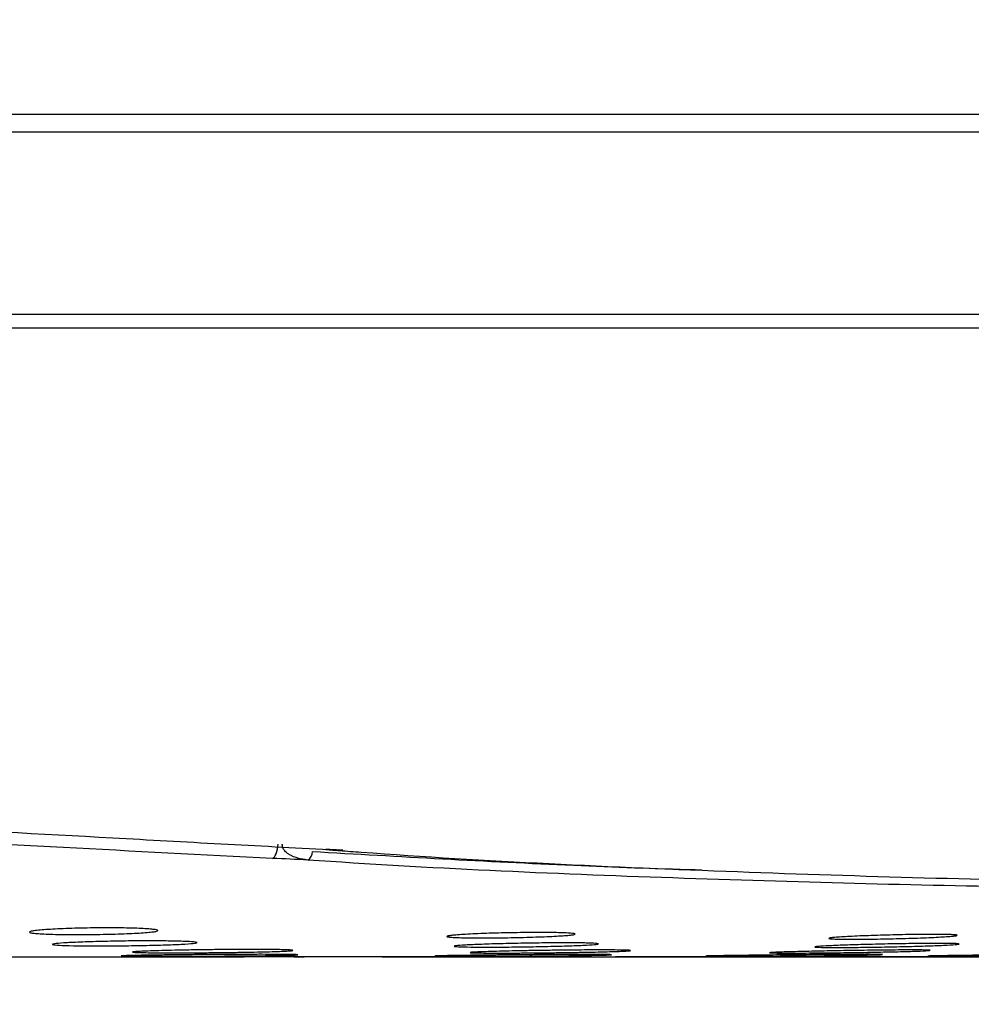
# Model space of a CAD drawing. Header units: millimetres. Extents: x 25 to 1935, y 715 to 2336.
# Tile 48 of 252: x 324 to 330, y 1162 to 1168. Entities that reach past the tile are written whole.
import ezdxf

# ---------------------------------------------------------------- set-up
doc = ezdxf.new("R2010")
doc.units = ezdxf.units.MM
doc.header["$LTSCALE"] = 2
doc.layers.get('0').update_dxf_attribs({"color": 2})
doc.styles.add('FS2312', font='simsun.ttf', dxfattribs={"width": 0.8})
doc.dimstyles.new('STANDARD$0', dxfattribs={"dimtxt": 3.5, "dimasz": 3, "dimexe": 1.5, "dimexo": 0.5, "dimgap": 1.5, "dimtad": 1, "dimdec": 1, "dimlfac": 5, "dimdsep": 46, "dimtxsty": 'FS2312', "dimblk1": 'OPEN', "dimblk2": 'OPEN', "dimsah": 1, "dimcen": 0, "dimclrd": 4, "dimclre": 4, "dimclrt": 4, "dimadec": 0, "dimazin": 0, "dimtfac": 1, "dimtdec": 1, "dimtmove": 1, "dimatfit": 0, "dimldrblk": 'OPEN', "dimfxl": 1, "dimtolj": 1, "dimtzin": 0, "dimlwd": 18, "dimlwe": 18, "dimarcsym": 1})

# ---------------------------------------------------------------- blocks, each defined once
blk = doc.blocks.new('_OPEN')
at = {"color": 0}
for p, q in [((-0.966, 0.259), (0, 0)), ((0, 0), (-1, 0)), ((0, 0), (-0.966, -0.259))]:
    blk.add_line(p, q, dxfattribs=at)
blk = doc.blocks.new('*D36')
at = {"color": 4, "lineweight": 18, "transparency": 16777216}
for p, q in [((331.792, 1173.952), (379.5426, 1173.952)), ((378.0426, 1170.952), (378.0426, 1165.352)), ((310.7428, 1162.352), (379.5426, 1162.352))]:
    blk.add_line(p, q, dxfattribs=at)
at = {"layer": 'Defpoints', "color": 0, "transparency": 16777216}
for p in [(331.292, 1173.952), (310.2428, 1162.352), (378.0426, 1162.352)]:
    blk.add_point(p, dxfattribs=at)
at = {"color": 4, "lineweight": 18, "transparency": 16777216, "xscale": 3, "yscale": 3, "zscale": 3}
for p, rotation in [((378.0426, 1173.952), 90), ((378.0426, 1162.352), 270)]:
    blk.add_blockref('_OPEN', p, dxfattribs=dict(at, rotation=rotation))
at = {"color": 4, "transparency": 16777216, "insert": (374.7926, 1168.152), "char_height": 3.5, "attachment_point": 5, "rotation": 90, "style": 'FS2312'}
blk.add_mtext('\\A1;58', dxfattribs=at)
blk = doc.blocks.new('*D42')
at = {"color": 4, "lineweight": 18, "transparency": 16777216}
for p, q in [((361.3795, 1171.352), (361.3795, 1174.352)), ((355.1913, 1168.352), (362.8795, 1168.352)), ((361.3795, 1168.352), (361.3795, 1162.352)), ((361.3795, 1168.352), (361.3795, 1162.352)), ((310.3899, 1162.352), (362.8795, 1162.352)), ((361.3795, 1149.0284), (361.3795, 1162.352)), ((361.3795, 1159.352), (361.3795, 1156.352))]:
    blk.add_line(p, q, dxfattribs=at)
at = {"layer": 'Defpoints', "color": 0, "transparency": 16777216}
for p in [(354.6913, 1168.352), (309.8899, 1162.352), (361.3795, 1162.352)]:
    blk.add_point(p, dxfattribs=at)
at = {"color": 4, "lineweight": 18, "transparency": 16777216, "xscale": 3, "yscale": 3, "zscale": 3}
for p, rotation in [((361.3795, 1168.352), 270), ((361.3795, 1162.352), 90)]:
    blk.add_blockref('_OPEN', p, dxfattribs=dict(at, rotation=rotation))
at = {"color": 4, "transparency": 16777216, "insert": (358.1295, 1152.3017), "char_height": 3.5, "attachment_point": 5, "rotation": 90, "style": 'FS2312'}
blk.add_mtext('\\A1;30', dxfattribs=at)
blk = doc.blocks.new('*D43')
at = {"color": 4, "lineweight": 18, "transparency": 16777216}
for p, q in [((370.4281, 1174.752), (370.4281, 1177.752)), ((311.5713, 1171.752), (371.9281, 1171.752)), ((370.4281, 1171.752), (370.4281, 1162.352)), ((370.4281, 1171.752), (370.4281, 1162.352)), ((310.3899, 1162.352), (371.9281, 1162.352)), ((370.4281, 1148.7642), (370.4281, 1162.352)), ((370.4281, 1159.352), (370.4281, 1156.352))]:
    blk.add_line(p, q, dxfattribs=at)
at = {"layer": 'Defpoints', "color": 0, "transparency": 16777216}
for p in [(311.0713, 1171.752), (309.8899, 1162.352), (370.4281, 1162.352)]:
    blk.add_point(p, dxfattribs=at)
at = {"color": 4, "lineweight": 18, "transparency": 16777216, "xscale": 3, "yscale": 3, "zscale": 3}
for p, rotation in [((370.4281, 1171.752), 270), ((370.4281, 1162.352), 90)]:
    blk.add_blockref('_OPEN', p, dxfattribs=dict(at, rotation=rotation))
at = {"color": 4, "transparency": 16777216, "insert": (367.1781, 1152.0687), "char_height": 3.5, "attachment_point": 5, "rotation": 90, "style": 'FS2312'}
blk.add_mtext('\\A1;47', dxfattribs=at)

msp = doc.modelspace()

# ---------------------------------------------------------------- linework, layer by layer
at = {"color": 2, "linetype": 'Continuous', "lineweight": 30}
for p, q in [((346.6558, 1167.5989), (315.644, 1167.5989)), ((342.6718, 1167.4897), (315.8078, 1167.4897)), ((315.7903, 1166.3554), (342.0636, 1166.3554)), ((342.0687, 1166.2695), (315.7903, 1166.2695)), ((327.1926, 1162.352), (326.4469, 1162.352)), ((328.4786, 1162.352), (327.9095, 1162.352)), ((329.4879, 1162.352), (329.0209, 1162.352))]:
    msp.add_line(p, q, dxfattribs=at)
msp.add_arc((325.9624, 1163.0062), 0.0588, 300.6511, 2.6081, dxfattribs=at)
for points, knots in [([(314.9556, 1163.3751), (315.4378, 1163.3703), (315.9204, 1163.3671), (316.8855, 1163.3596), (317.3679, 1163.3553), (318.0895, 1163.3449), (318.3297, 1163.3407), (318.809, 1163.3309), (319.0479, 1163.3253), (319.7624, 1163.3068), (320.236, 1163.2921), (320.9435, 1163.2678), (321.1789, 1163.2594), (321.6485, 1163.2419), (321.8828, 1163.2328), (322.5827, 1163.2045), (323.0456, 1163.184), (323.9609, 1163.139), (324.4128, 1163.1142), (325.0872, 1163.0769), (325.3116, 1163.0645), (325.6486, 1163.0462), (325.761, 1163.0402), (325.9861, 1163.0283), (326.0989, 1163.0225), (326.2117, 1163.0167)], [0, 0, 0, 0, 0.125, 0.125, 0.25, 0.25, 0.3125, 0.3125, 0.375, 0.375, 0.5, 0.5, 0.5625, 0.5625, 0.625, 0.625, 0.75, 0.75, 0.875, 0.875, 0.9375, 0.9375, 0.96875, 0.96875, 1, 1, 1, 1]), ([(325.7731, 1162.966), (325.3375, 1162.9874), (324.9052, 1163.0104), (324.2531, 1163.0446), (324.0352, 1163.0559), (323.597, 1163.078), (323.3766, 1163.0887), (322.7112, 1163.1191), (322.2626, 1163.1376), (321.5854, 1163.1632), (321.3589, 1163.1714), (320.905, 1163.1873), (320.6775, 1163.195), (319.9934, 1163.2169), (319.5354, 1163.2302), (318.8446, 1163.2468), (318.6136, 1163.2518), (318.1509, 1163.2604), (317.9191, 1163.2641), (317.2226, 1163.2732), (316.7569, 1163.277), (315.8255, 1163.2836), (315.3597, 1163.2864), (314.8943, 1163.2906)], [0, 0, 0, 0, 0.125, 0.125, 0.1875, 0.1875, 0.25, 0.25, 0.375, 0.375, 0.4375, 0.4375, 0.5, 0.5, 0.625, 0.625, 0.6875, 0.6875, 0.75, 0.75, 0.875, 0.875, 1, 1, 1, 1]), ([(325.7731, 1162.966), (325.7811, 1162.9687), (325.7891, 1162.9792), (325.8016, 1163.0113), (325.8061, 1163.0328), (325.8079, 1163.0551)], [0, 0, 0, 0, 0.5, 0.5, 1, 1, 1, 1]), ([(325.9923, 1162.9556), (325.9712, 1162.9588), (325.9383, 1162.9638), (325.8991, 1162.978), (325.8757, 1162.9903), (325.8601, 1163.0016), (325.8499, 1163.0116), (325.8426, 1163.0212), (325.8378, 1163.0303), (325.8351, 1163.0389), (325.834, 1163.0456), (325.8339, 1163.0505), (325.8341, 1163.0532), (325.8341, 1163.054)], [0, 0, 0, 0, 0.332954, 0.518001, 0.647269, 0.739041, 0.805591, 0.855182, 0.907934, 0.941404, 0.968507, 0.990061, 1, 1, 1, 1]), ([(326.0211, 1163.0089), (326.5615, 1162.9779), (327.3524, 1162.9325), (328.1693, 1162.9021), (328.4323, 1162.8951), (328.4462, 1162.8947)], [0, 0, 0, 0, 0.671386, 0.98259, 1, 1, 1, 1]), ([(326.1039, 1163.0214), (326.133, 1163.0192), (326.2066, 1163.0135), (327.0546, 1162.9501), (328.2824, 1162.8942), (329.8361, 1162.8434), (330.9742, 1162.8185), (332.0644, 1162.8003), (333.1012, 1162.7876), (334.0903, 1162.7803), (335.033, 1162.7785), (335.9368, 1162.7828), (336.8028, 1162.7937), (337.6185, 1162.8115), (338.3728, 1162.836), (339.2721, 1162.8836), (339.9184, 1162.9312), (340.3867, 1162.9913), (340.4486, 1162.9992)], [0, 0, 0, 0, 0.0048551, 0.0122903, 0.1412852, 0.2058101, 0.2704342, 0.3349158, 0.39967, 0.4641339, 0.5287587, 0.593226, 0.6577215, 0.7223607, 0.7868674, 0.851374, 0.9803541, 1, 1, 1, 1]), ([(340.2287, 1162.9694), (339.8211, 1162.9157), (339.4424, 1162.8823), (338.8466, 1162.8417), (338.6433, 1162.8297), (338.323, 1162.8137), (338.2137, 1162.8088), (337.9888, 1162.7997), (337.873, 1162.7955), (337.5169, 1162.7837), (337.2679, 1162.777), (336.7505, 1162.7656), (336.482, 1162.7609), (335.9302, 1162.7534), (335.6466, 1162.7506), (335.0681, 1162.7469), (334.7733, 1162.7461), (333.8696, 1162.7463), (333.2419, 1162.7499), (332.2521, 1162.7598), (331.9146, 1162.7638), (331.2224, 1162.7735), (330.8674, 1162.7791), (330.1419, 1162.7922), (329.772, 1162.7998), (329.0242, 1162.8191), (328.6462, 1162.8306), (327.5076, 1162.8701), (326.7425, 1162.9032), (325.9923, 1162.9556)], [0, 0, 0, 0, 0.125, 0.125, 0.1875, 0.1875, 0.21875, 0.21875, 0.25, 0.25, 0.3125, 0.3125, 0.375, 0.375, 0.4375, 0.4375, 0.5, 0.5, 0.625, 0.625, 0.6875, 0.6875, 0.75, 0.75, 0.8125, 0.8125, 0.875, 0.875, 1, 1, 1, 1]), ([(325.0589, 1162.5165), (325.0589, 1162.5151), (325.0563, 1162.5138), (325.0461, 1162.5111), (325.0384, 1162.5097), (325.0184, 1162.5071), (325.0061, 1162.5058), (324.9771, 1162.5033), (324.9602, 1162.5021), (324.9049, 1162.4988), (324.8603, 1162.4968), (324.764, 1162.4937), (324.7114, 1162.4926), (324.6331, 1162.4916), (324.6066, 1162.4914), (324.5552, 1162.4913), (324.5303, 1162.4914), (324.4818, 1162.4917), (324.4584, 1162.492), (324.415, 1162.4929), (324.3948, 1162.4935), (324.3574, 1162.4948), (324.3408, 1162.4956), (324.3119, 1162.4974), (324.2993, 1162.4984), (324.2793, 1162.5005), (324.2717, 1162.5017), (324.2615, 1162.5042), (324.2589, 1162.5055), (324.2588, 1162.5081), (324.2614, 1162.5095), (324.2716, 1162.5123), (324.2792, 1162.5137), (324.3091, 1162.5179), (324.3388, 1162.5206), (324.394, 1162.5242), (324.4146, 1162.5254), (324.4581, 1162.5275), (324.481, 1162.5284), (324.5294, 1162.5301), (324.5548, 1162.5308), (324.606, 1162.532), (324.6319, 1162.5324), (324.7111, 1162.5334), (324.7631, 1162.5334), (324.8359, 1162.5327), (324.8589, 1162.5323), (324.9024, 1162.5312), (324.923, 1162.5306), (324.96, 1162.529), (324.9766, 1162.5282), (325.0058, 1162.5262), (325.0183, 1162.5251), (325.0482, 1162.5217), (325.0589, 1162.5191), (325.0589, 1162.5165)], [0, 0, 0, 0, 0.03125, 0.03125, 0.0625, 0.0625, 0.09375, 0.09375, 0.125, 0.125, 0.1875, 0.1875, 0.25, 0.25, 0.28125, 0.28125, 0.3125, 0.3125, 0.34375, 0.34375, 0.375, 0.375, 0.40625, 0.40625, 0.4375, 0.4375, 0.46875, 0.46875, 0.5, 0.5, 0.53125, 0.53125, 0.5625, 0.5625, 0.625, 0.625, 0.65625, 0.65625, 0.6875, 0.6875, 0.71875, 0.71875, 0.75, 0.75, 0.8125, 0.8125, 0.84375, 0.84375, 0.875, 0.875, 0.90625, 0.90625, 0.9375, 0.9375, 1, 1, 1, 1]), ([(327.6584, 1162.4945), (327.6584, 1162.4935), (327.6558, 1162.4925), (327.6456, 1162.4904), (327.6379, 1162.4893), (327.6179, 1162.4871), (327.6056, 1162.486), (327.5766, 1162.4839), (327.5597, 1162.4828), (327.5044, 1162.4798), (327.4598, 1162.4779), (327.3635, 1162.4747), (327.3109, 1162.4734), (327.2326, 1162.4719), (327.2061, 1162.4716), (327.1548, 1162.471), (327.1298, 1162.4708), (327.0814, 1162.4706), (327.058, 1162.4707), (327.0146, 1162.4709), (326.9944, 1162.4711), (326.957, 1162.4718), (326.9404, 1162.4722), (326.9114, 1162.4733), (326.8989, 1162.4739), (326.8788, 1162.4753), (326.8712, 1162.4761), (326.861, 1162.4778), (326.8584, 1162.4787), (326.8584, 1162.4807), (326.8609, 1162.4817), (326.8711, 1162.4838), (326.8788, 1162.4849), (326.9086, 1162.4882), (326.9384, 1162.4905), (326.9936, 1162.4937), (327.0141, 1162.4947), (327.0576, 1162.4967), (327.0806, 1162.4976), (327.1289, 1162.4993), (327.1543, 1162.5001), (327.2055, 1162.5014), (327.2314, 1162.502), (327.3106, 1162.5035), (327.3625, 1162.5041), (327.4354, 1162.5043), (327.4584, 1162.5042), (327.5019, 1162.5039), (327.5225, 1162.5036), (327.5595, 1162.5029), (327.576, 1162.5024), (327.6053, 1162.5012), (327.6178, 1162.5006), (327.6478, 1162.4983), (327.6584, 1162.4965), (327.6584, 1162.4945)], [0, 0, 0, 0, 0.03125, 0.03125, 0.0625, 0.0625, 0.09375, 0.09375, 0.125, 0.125, 0.1875, 0.1875, 0.25, 0.25, 0.28125, 0.28125, 0.3125, 0.3125, 0.34375, 0.34375, 0.375, 0.375, 0.40625, 0.40625, 0.4375, 0.4375, 0.46875, 0.46875, 0.5, 0.5, 0.53125, 0.53125, 0.5625, 0.5625, 0.625, 0.625, 0.65625, 0.65625, 0.6875, 0.6875, 0.71875, 0.71875, 0.75, 0.75, 0.8125, 0.8125, 0.84375, 0.84375, 0.875, 0.875, 0.90625, 0.90625, 0.9375, 0.9375, 1, 1, 1, 1]), ([(325.3028, 1162.4413), (325.2978, 1162.4396), (325.2878, 1162.4361), (325.2102, 1162.431), (325.0958, 1162.4265), (324.9531, 1162.423), (324.7993, 1162.4209), (324.6516, 1162.4205), (324.5266, 1162.4217), (324.4383, 1162.4245), (324.3967, 1162.4286), (324.4065, 1162.4337), (324.4666, 1162.4391), (324.5703, 1162.4443), (324.7059, 1162.4486), (324.8581, 1162.4514), (325.0095, 1162.4523), (325.1434, 1162.4513), (325.2439, 1162.4485), (325.2957, 1162.4449), (325.3008, 1162.4423), (325.3028, 1162.4413)], [0, 0, 0, 0, 0.053732, 0.107465, 0.161198, 0.21491, 0.268594, 0.322254, 0.375901, 0.42955, 0.483217, 0.536913, 0.590639, 0.644378, 0.698108, 0.751807, 0.805469, 0.859108, 0.912748, 0.966412, 1, 1, 1, 1]), ([(327.8031, 1162.4335), (327.7981, 1162.4321), (327.7882, 1162.4294), (327.7106, 1162.4247), (327.5962, 1162.4204), (327.4535, 1162.4168), (327.2997, 1162.4142), (327.152, 1162.413), (327.0269, 1162.4131), (326.9386, 1162.4147), (326.897, 1162.4176), (326.9068, 1162.4215), (326.9669, 1162.426), (327.0706, 1162.4306), (327.2062, 1162.4348), (327.3583, 1162.438), (327.5098, 1162.4398), (327.6438, 1162.4401), (327.7442, 1162.4387), (327.796, 1162.4363), (327.8011, 1162.4343), (327.8031, 1162.4335)], [0, 0, 0, 0, 0.053718, 0.107435, 0.161159, 0.214876, 0.268576, 0.322253, 0.375915, 0.42957, 0.483235, 0.536917, 0.590619, 0.64434, 0.698066, 0.751776, 0.805464, 0.859127, 0.912776, 0.966434, 1, 1, 1, 1]), ([(330.0491, 1162.4325), (330.0441, 1162.4313), (330.0342, 1162.429), (329.9566, 1162.4247), (329.8423, 1162.4204), (329.6996, 1162.4164), (329.5458, 1162.4133), (329.398, 1162.4113), (329.2729, 1162.4106), (329.1846, 1162.4114), (329.143, 1162.4134), (329.1528, 1162.4165), (329.2129, 1162.4205), (329.3166, 1162.4249), (329.4521, 1162.4291), (329.6043, 1162.4328), (329.7558, 1162.4354), (329.8898, 1162.4366), (329.9902, 1162.4363), (330.042, 1162.4347), (330.0471, 1162.4331), (330.0491, 1162.4325)], [0, 0, 0, 0, 0.053706, 0.107412, 0.16113, 0.214849, 0.268559, 0.32225, 0.375921, 0.429583, 0.483243, 0.536914, 0.590605, 0.644314, 0.698034, 0.751751, 0.805453, 0.859131, 0.912793, 0.966446, 1, 1, 1, 1]), ([(330.0372, 1162.4867), (330.0372, 1162.4859), (330.0346, 1162.4851), (330.0245, 1162.4833), (330.0168, 1162.4824), (329.9967, 1162.4805), (329.9845, 1162.4795), (329.9554, 1162.4775), (329.9386, 1162.4765), (329.8832, 1162.4736), (329.8386, 1162.4717), (329.7424, 1162.4682), (329.6898, 1162.4667), (329.6115, 1162.4649), (329.585, 1162.4644), (329.5337, 1162.4635), (329.5087, 1162.4631), (329.4603, 1162.4626), (329.4369, 1162.4624), (329.3935, 1162.4622), (329.3733, 1162.4622), (329.3359, 1162.4624), (329.3193, 1162.4626), (329.2903, 1162.4632), (329.2778, 1162.4635), (329.2577, 1162.4645), (329.2501, 1162.465), (329.2399, 1162.4662), (329.2372, 1162.4669), (329.2372, 1162.4685), (329.2397, 1162.4693), (329.25, 1162.471), (329.2576, 1162.4719), (329.2875, 1162.4748), (329.3172, 1162.4768), (329.3725, 1162.4798), (329.393, 1162.4808), (329.4365, 1162.4827), (329.4594, 1162.4836), (329.5078, 1162.4854), (329.5332, 1162.4862), (329.5844, 1162.4878), (329.6103, 1162.4885), (329.6894, 1162.4904), (329.7414, 1162.4914), (329.8142, 1162.4922), (329.8372, 1162.4924), (329.8807, 1162.4926), (329.9013, 1162.4926), (329.9383, 1162.4924), (329.9549, 1162.4921), (329.9841, 1162.4915), (329.9966, 1162.4911), (330.0266, 1162.4897), (330.0372, 1162.4883), (330.0372, 1162.4867)], [0, 0, 0, 0, 0.03125, 0.03125, 0.0625, 0.0625, 0.09375, 0.09375, 0.125, 0.125, 0.1875, 0.1875, 0.25, 0.25, 0.28125, 0.28125, 0.3125, 0.3125, 0.34375, 0.34375, 0.375, 0.375, 0.40625, 0.40625, 0.4375, 0.4375, 0.46875, 0.46875, 0.5, 0.5, 0.53125, 0.53125, 0.5625, 0.5625, 0.625, 0.625, 0.65625, 0.65625, 0.6875, 0.6875, 0.71875, 0.71875, 0.75, 0.75, 0.8125, 0.8125, 0.84375, 0.84375, 0.875, 0.875, 0.90625, 0.90625, 0.9375, 0.9375, 1, 1, 1, 1]), ([(325.9004, 1162.3929), (325.9004, 1162.3922), (325.8972, 1162.3916), (325.8845, 1162.3902), (325.8748, 1162.3895), (325.8498, 1162.3882), (325.8344, 1162.3875), (325.7981, 1162.3861), (325.777, 1162.3855), (325.7309, 1162.3842), (325.7057, 1162.3836), (325.6511, 1162.3824), (325.622, 1162.3819), (325.5618, 1162.3809), (325.5303, 1162.3804), (325.4658, 1162.3796), (325.4333, 1162.3793), (325.3681, 1162.3786), (325.335, 1162.3784), (325.2708, 1162.378), (325.2397, 1162.3779), (325.1791, 1162.3777), (325.1498, 1162.3777), (325.0956, 1162.3777), (325.0704, 1162.3778), (325.0237, 1162.3781), (325.0029, 1162.3784), (324.9667, 1162.3789), (324.9511, 1162.3792), (324.9259, 1162.38), (324.9165, 1162.3804), (324.9037, 1162.3814), (324.9004, 1162.3819), (324.9004, 1162.383), (324.9035, 1162.3836), (324.9163, 1162.3849), (324.9259, 1162.3856), (324.9632, 1162.3876), (325.0004, 1162.3891), (325.0695, 1162.3911), (325.0952, 1162.3918), (325.1496, 1162.3931), (325.1783, 1162.3938), (325.2387, 1162.3949), (325.2705, 1162.3955), (325.3344, 1162.3965), (325.3669, 1162.3969), (325.4328, 1162.3976), (325.4654, 1162.3979), (325.5293, 1162.3984), (325.561, 1162.3986), (325.6217, 1162.3987), (325.6504, 1162.3987), (325.7048, 1162.3986), (325.7306, 1162.3985), (325.7768, 1162.398), (325.7975, 1162.3978), (325.834, 1162.3971), (325.8496, 1162.3967), (325.8871, 1162.3953), (325.9004, 1162.3941), (325.9004, 1162.3929)], [0, 0, 0, 0, 0.03125, 0.03125, 0.0625, 0.0625, 0.09375, 0.09375, 0.125, 0.125, 0.15625, 0.15625, 0.1875, 0.1875, 0.21875, 0.21875, 0.25, 0.25, 0.28125, 0.28125, 0.3125, 0.3125, 0.34375, 0.34375, 0.375, 0.375, 0.40625, 0.40625, 0.4375, 0.4375, 0.46875, 0.46875, 0.5, 0.5, 0.53125, 0.53125, 0.5625, 0.5625, 0.625, 0.625, 0.65625, 0.65625, 0.6875, 0.6875, 0.71875, 0.71875, 0.75, 0.75, 0.78125, 0.78125, 0.8125, 0.8125, 0.84375, 0.84375, 0.875, 0.875, 0.90625, 0.90625, 0.9375, 0.9375, 1, 1, 1, 1]), ([(328.0032, 1162.3918), (328.0032, 1162.3913), (328, 1162.3907), (327.9873, 1162.3895), (327.9777, 1162.3889), (327.9526, 1162.3877), (327.9372, 1162.387), (327.901, 1162.3857), (327.8798, 1162.3851), (327.8337, 1162.3838), (327.8085, 1162.3832), (327.7539, 1162.382), (327.7248, 1162.3815), (327.6646, 1162.3804), (327.6331, 1162.3799), (327.5686, 1162.379), (327.5362, 1162.3786), (327.4709, 1162.3778), (327.4378, 1162.3775), (327.3737, 1162.3769), (327.3425, 1162.3767), (327.282, 1162.3764), (327.2527, 1162.3762), (327.1985, 1162.3761), (327.1732, 1162.3761), (327.1265, 1162.3762), (327.1058, 1162.3763), (327.0696, 1162.3766), (327.0539, 1162.3768), (327.0288, 1162.3774), (327.0193, 1162.3777), (327.0065, 1162.3784), (327.0032, 1162.3788), (327.0032, 1162.3797), (327.0064, 1162.3802), (327.0191, 1162.3813), (327.0287, 1162.3819), (327.0661, 1162.3836), (327.1033, 1162.3849), (327.1724, 1162.3868), (327.198, 1162.3875), (327.2524, 1162.3888), (327.2811, 1162.3894), (327.3416, 1162.3906), (327.3733, 1162.3912), (327.4373, 1162.3922), (327.4697, 1162.3927), (327.5356, 1162.3936), (327.5683, 1162.394), (327.6322, 1162.3947), (327.6639, 1162.3949), (327.7245, 1162.3954), (327.7533, 1162.3955), (327.8076, 1162.3956), (327.8334, 1162.3957), (327.8796, 1162.3955), (327.9003, 1162.3954), (327.9369, 1162.395), (327.9525, 1162.3947), (327.99, 1162.3937), (328.0032, 1162.3929), (328.0032, 1162.3918)], [0, 0, 0, 0, 0.03125, 0.03125, 0.0625, 0.0625, 0.09375, 0.09375, 0.125, 0.125, 0.15625, 0.15625, 0.1875, 0.1875, 0.21875, 0.21875, 0.25, 0.25, 0.28125, 0.28125, 0.3125, 0.3125, 0.34375, 0.34375, 0.375, 0.375, 0.40625, 0.40625, 0.4375, 0.4375, 0.46875, 0.46875, 0.5, 0.5, 0.53125, 0.53125, 0.5625, 0.5625, 0.625, 0.625, 0.65625, 0.65625, 0.6875, 0.6875, 0.71875, 0.71875, 0.75, 0.75, 0.78125, 0.78125, 0.8125, 0.8125, 0.84375, 0.84375, 0.875, 0.875, 0.90625, 0.90625, 0.9375, 0.9375, 1, 1, 1, 1]), ([(329.8681, 1162.3932), (329.8626, 1162.3923), (329.8515, 1162.3906), (329.7653, 1162.3873), (329.6384, 1162.384), (329.4798, 1162.3809), (329.309, 1162.3784), (329.1448, 1162.3767), (329.0058, 1162.376), (328.9076, 1162.3763), (328.8613, 1162.3775), (328.8722, 1162.3796), (328.939, 1162.3824), (329.0541, 1162.3856), (329.2047, 1162.389), (329.3737, 1162.392), (329.542, 1162.3943), (329.691, 1162.3956), (329.8026, 1162.3957), (329.8602, 1162.3948), (329.8659, 1162.3936), (329.8681, 1162.3932)], [0, 0, 0, 0, 0.053695, 0.107391, 0.161093, 0.214797, 0.268496, 0.322188, 0.37587, 0.429547, 0.483223, 0.536904, 0.590589, 0.644283, 0.697986, 0.751689, 0.805388, 0.859075, 0.912753, 0.966424, 1, 1, 1, 1]), ([(324.8068, 1162.352), (324.8365, 1162.352), (324.896, 1162.3521), (325.0556, 1162.3525), (325.246, 1162.353), (325.4515, 1162.3535), (325.6473, 1162.3538), (325.8119, 1162.3539), (325.9265, 1162.3537), (325.9783, 1162.3532), (325.9614, 1162.3527), (325.8775, 1162.3522), (325.7638, 1162.352), (325.6813, 1162.352), (325.6563, 1162.352)], [0, 0, 0, 0, 0.087464, 0.174926, 0.262386, 0.349849, 0.437312, 0.524773, 0.612234, 0.699695, 0.787157, 0.874619, 0.962081, 1, 1, 1, 1]), ([(325.9305, 1162.3652), (325.9305, 1162.3649), (325.927, 1162.3645), (325.913, 1162.3637), (325.9024, 1162.3633), (325.8748, 1162.3626), (325.8579, 1162.3622), (325.818, 1162.3614), (325.7948, 1162.361), (325.744, 1162.3603), (325.7164, 1162.36), (325.6562, 1162.3593), (325.6242, 1162.359), (325.558, 1162.3585), (325.5234, 1162.3582), (325.4524, 1162.3578), (325.4167, 1162.3576), (325.345, 1162.3572), (325.3085, 1162.3571), (325.238, 1162.3569), (325.2037, 1162.3568), (325.1371, 1162.3566), (325.1049, 1162.3566), (325.0453, 1162.3566), (325.0175, 1162.3566), (324.9662, 1162.3567), (324.9433, 1162.3568), (324.9035, 1162.357), (324.8863, 1162.3571), (324.8586, 1162.3574), (324.8482, 1162.3576), (324.8342, 1162.358), (324.8306, 1162.3582), (324.8305, 1162.3588), (324.834, 1162.359), (324.848, 1162.3597), (324.8586, 1162.36), (324.886, 1162.3607), (324.9029, 1162.3611), (324.9432, 1162.3619), (324.9659, 1162.3622), (325.0166, 1162.363), (325.0448, 1162.3634), (325.1046, 1162.3642), (325.1362, 1162.3646), (325.2027, 1162.3654), (325.2377, 1162.3657), (325.308, 1162.3664), (325.3437, 1162.3667), (325.4162, 1162.3672), (325.4521, 1162.3674), (325.5224, 1162.3678), (325.5573, 1162.368), (325.624, 1162.3682), (325.6556, 1162.3682), (325.7154, 1162.3683), (325.7437, 1162.3682), (325.7945, 1162.3681), (325.8173, 1162.3679), (325.8575, 1162.3676), (325.8747, 1162.3674), (325.9159, 1162.3666), (325.9305, 1162.366), (325.9305, 1162.3652)], [0, 0, 0, 0, 0.03125, 0.03125, 0.0625, 0.0625, 0.09375, 0.09375, 0.125, 0.125, 0.15625, 0.15625, 0.1875, 0.1875, 0.21875, 0.21875, 0.25, 0.25, 0.28125, 0.28125, 0.3125, 0.3125, 0.34375, 0.34375, 0.375, 0.375, 0.40625, 0.40625, 0.4375, 0.4375, 0.46875, 0.46875, 0.5, 0.5, 0.53125, 0.53125, 0.5625, 0.5625, 0.59375, 0.59375, 0.625, 0.625, 0.65625, 0.65625, 0.6875, 0.6875, 0.71875, 0.71875, 0.75, 0.75, 0.78125, 0.78125, 0.8125, 0.8125, 0.84375, 0.84375, 0.875, 0.875, 0.90625, 0.90625, 0.9375, 0.9375, 1, 1, 1, 1]), ([(326.4565, 1162.352), (326.4197, 1162.352), (326.346, 1162.352), (326.234, 1162.352), (326.1208, 1162.352), (326.0065, 1162.352), (325.891, 1162.352), (325.7744, 1162.352), (325.6957, 1162.352), (325.6563, 1162.352)], [0, 0, 0, 0, 0.142895, 0.285752, 0.428586, 0.571414, 0.714248, 0.857105, 1, 1, 1, 1]), ([(326.4565, 1162.352), (326.4946, 1162.352), (326.5709, 1162.3521), (326.7477, 1162.3525), (326.9467, 1162.353), (327.1511, 1162.3535), (327.3362, 1162.3538), (327.4816, 1162.3539), (327.5708, 1162.3537), (327.5938, 1162.3532), (327.5479, 1162.3527), (327.4383, 1162.3522), (327.3082, 1162.352), (327.2195, 1162.352), (327.1926, 1162.352)], [0, 0, 0, 0, 0.087462, 0.174923, 0.262385, 0.349849, 0.437311, 0.524772, 0.612234, 0.699694, 0.787157, 0.874619, 0.962082, 1, 1, 1, 1]), ([(327.8844, 1162.3657), (327.8844, 1162.3654), (327.8808, 1162.365), (327.8669, 1162.3643), (327.8563, 1162.364), (327.8287, 1162.3632), (327.8118, 1162.3628), (327.7719, 1162.3621), (327.7486, 1162.3617), (327.6979, 1162.361), (327.6702, 1162.3606), (327.6101, 1162.3599), (327.5781, 1162.3596), (327.5119, 1162.359), (327.4772, 1162.3587), (327.4063, 1162.3582), (327.3706, 1162.3579), (327.2988, 1162.3575), (327.2624, 1162.3573), (327.1919, 1162.357), (327.1576, 1162.3569), (327.091, 1162.3567), (327.0588, 1162.3566), (326.9992, 1162.3565), (326.9714, 1162.3565), (326.92, 1162.3565), (326.8972, 1162.3565), (326.8573, 1162.3566), (326.8401, 1162.3567), (326.8125, 1162.3569), (326.8021, 1162.357), (326.788, 1162.3573), (326.7844, 1162.3575), (326.7844, 1162.3579), (326.7878, 1162.3582), (326.8019, 1162.3587), (326.8124, 1162.359), (326.8398, 1162.3596), (326.8568, 1162.3599), (326.897, 1162.3606), (326.9198, 1162.3609), (326.9704, 1162.3617), (326.9987, 1162.3621), (327.0585, 1162.3628), (327.0901, 1162.3632), (327.1566, 1162.364), (327.1915, 1162.3643), (327.2619, 1162.365), (327.2976, 1162.3654), (327.3701, 1162.366), (327.406, 1162.3663), (327.4763, 1162.3668), (327.5111, 1162.367), (327.5778, 1162.3673), (327.6095, 1162.3675), (327.6692, 1162.3677), (327.6976, 1162.3677), (327.7484, 1162.3677), (327.7712, 1162.3677), (327.8114, 1162.3675), (327.8286, 1162.3673), (327.8698, 1162.3668), (327.8844, 1162.3663), (327.8844, 1162.3657)], [0, 0, 0, 0, 0.03125, 0.03125, 0.0625, 0.0625, 0.09375, 0.09375, 0.125, 0.125, 0.15625, 0.15625, 0.1875, 0.1875, 0.21875, 0.21875, 0.25, 0.25, 0.28125, 0.28125, 0.3125, 0.3125, 0.34375, 0.34375, 0.375, 0.375, 0.40625, 0.40625, 0.4375, 0.4375, 0.46875, 0.46875, 0.5, 0.5, 0.53125, 0.53125, 0.5625, 0.5625, 0.59375, 0.59375, 0.625, 0.625, 0.65625, 0.65625, 0.6875, 0.6875, 0.71875, 0.71875, 0.75, 0.75, 0.78125, 0.78125, 0.8125, 0.8125, 0.84375, 0.84375, 0.875, 0.875, 0.90625, 0.90625, 0.9375, 0.9375, 1, 1, 1, 1]), ([(327.8708, 1162.352), (327.9165, 1162.352), (328.008, 1162.3521), (328.1983, 1162.3525), (328.4021, 1162.353), (328.6009, 1162.3535), (328.7724, 1162.3539), (328.8924, 1162.354), (328.9521, 1162.3538), (328.9451, 1162.3536), (328.9431, 1162.3535)], [0, 0, 0, 0, 0.1349763, 0.2699562, 0.404936, 0.5399154, 0.6748944, 0.8098721, 0.944848, 1, 1, 1, 1]), ([(329.5706, 1162.367), (329.5645, 1162.3664), (329.5524, 1162.3654), (329.4576, 1162.3633), (329.3179, 1162.3613), (329.1436, 1162.3594), (328.9557, 1162.358), (328.775, 1162.357), (328.6221, 1162.3566), (328.5141, 1162.3566), (328.4632, 1162.3571), (328.4751, 1162.3581), (328.5485, 1162.3595), (328.6752, 1162.3613), (328.8408, 1162.3634), (329.0267, 1162.3654), (329.2118, 1162.367), (329.3757, 1162.3681), (329.4985, 1162.3684), (329.5619, 1162.3679), (329.5682, 1162.3672), (329.5706, 1162.367)], [0, 0, 0, 0, 0.053692, 0.107383, 0.161076, 0.214769, 0.268461, 0.32215, 0.375837, 0.429522, 0.483209, 0.536895, 0.590582, 0.644271, 0.697962, 0.751656, 0.805348, 0.859039, 0.912725, 0.966407, 1, 1, 1, 1]), ([(328.9395, 1162.3533), (328.9196, 1162.3531), (328.8799, 1162.3527), (328.7429, 1162.3522), (328.6, 1162.352), (328.5068, 1162.352), (328.4786, 1162.352)], [0, 0, 0, 0, 0.291255, 0.582507, 0.87376, 1, 1, 1, 1]), ([(329.0209, 1162.352), (329.0733, 1162.352), (329.178, 1162.3521), (329.3781, 1162.3525), (329.5823, 1162.3531), (329.7721, 1162.3537), (329.9247, 1162.3542), (330.0234, 1162.3543), (330.0569, 1162.354), (330.0214, 1162.3535), (329.921, 1162.3528), (329.7671, 1162.3523), (329.6126, 1162.352), (329.5168, 1162.352), (329.4878, 1162.352)], [0, 0, 0, 0, 0.087462, 0.174923, 0.262385, 0.349847, 0.437309, 0.524768, 0.61223, 0.69969, 0.787153, 0.874614, 0.962075, 1, 1, 1, 1]), ([(330.9529, 1162.3693), (330.9529, 1162.3691), (330.9494, 1162.3688), (330.9354, 1162.3682), (330.9248, 1162.3679), (330.8972, 1162.3671), (330.8803, 1162.3667), (330.8404, 1162.3659), (330.8172, 1162.3654), (330.7664, 1162.3645), (330.7388, 1162.3641), (330.6786, 1162.3632), (330.6466, 1162.3627), (330.5804, 1162.3619), (330.5458, 1162.3615), (330.4748, 1162.3607), (330.4391, 1162.3603), (330.3674, 1162.3596), (330.3309, 1162.3593), (330.2604, 1162.3588), (330.2261, 1162.3585), (330.1595, 1162.3581), (330.1273, 1162.3579), (330.0677, 1162.3575), (330.0399, 1162.3574), (329.9886, 1162.3572), (329.9657, 1162.3571), (329.9259, 1162.3571), (329.9087, 1162.357), (329.881, 1162.3571), (329.8706, 1162.3571), (329.8566, 1162.3573), (329.8529, 1162.3574), (329.8529, 1162.3577), (329.8564, 1162.3579), (329.8704, 1162.3582), (329.881, 1162.3585), (329.9084, 1162.359), (329.9253, 1162.3593), (329.9656, 1162.3599), (329.9883, 1162.3602), (330.039, 1162.361), (330.0672, 1162.3613), (330.127, 1162.3621), (330.1586, 1162.3626), (330.2251, 1162.3634), (330.2601, 1162.3638), (330.3304, 1162.3647), (330.3661, 1162.3651), (330.4386, 1162.366), (330.4745, 1162.3664), (330.5448, 1162.3672), (330.5797, 1162.3676), (330.6464, 1162.3683), (330.678, 1162.3686), (330.7378, 1162.3691), (330.7661, 1162.3694), (330.8169, 1162.3697), (330.8397, 1162.3699), (330.8799, 1162.37), (330.8971, 1162.3701), (330.9383, 1162.37), (330.9529, 1162.3698), (330.9529, 1162.3693)], [0, 0, 0, 0, 0.03125, 0.03125, 0.0625, 0.0625, 0.09375, 0.09375, 0.125, 0.125, 0.15625, 0.15625, 0.1875, 0.1875, 0.21875, 0.21875, 0.25, 0.25, 0.28125, 0.28125, 0.3125, 0.3125, 0.34375, 0.34375, 0.375, 0.375, 0.40625, 0.40625, 0.4375, 0.4375, 0.46875, 0.46875, 0.5, 0.5, 0.53125, 0.53125, 0.5625, 0.5625, 0.59375, 0.59375, 0.625, 0.625, 0.65625, 0.65625, 0.6875, 0.6875, 0.71875, 0.71875, 0.75, 0.75, 0.78125, 0.78125, 0.8125, 0.8125, 0.84375, 0.84375, 0.875, 0.875, 0.90625, 0.90625, 0.9375, 0.9375, 1, 1, 1, 1]), ([(329.8833, 1162.352), (329.9413, 1162.3521), (330.0572, 1162.3521), (330.263, 1162.3526), (330.4634, 1162.3533), (330.6406, 1162.3541), (330.7696, 1162.3546), (330.8392, 1162.3548), (330.836, 1162.3546), (330.8348, 1162.3545)], [0, 0, 0, 0, 0.152375, 0.304748, 0.457122, 0.609498, 0.761876, 0.914249, 1, 1, 1, 1])]:
    msp.add_open_spline(points, degree=3, knots=knots, dxfattribs=at)
for points in [[(326.2117, 1163.0169), (326.1754, 1163.0185), (326.1398, 1163.0199), (326.1039, 1163.0214)], [(325.9923, 1162.9556), (325.9193, 1162.9591), (325.8462, 1162.9626), (325.7732, 1162.9662)], [(323.9008, 1162.352), (324.2111, 1162.352), (324.5133, 1162.352), (324.8068, 1162.352)], [(327.1926, 1162.352), (327.3862, 1162.352), (327.5729, 1162.352), (327.7524, 1162.352)], [(327.7524, 1162.352), (327.7922, 1162.352), (327.8317, 1162.352), (327.8708, 1162.352)], [(328.4786, 1162.352), (328.5802, 1162.352), (328.6787, 1162.352), (328.774, 1162.352)], [(328.774, 1162.352), (328.8589, 1162.352), (328.9412, 1162.352), (329.0209, 1162.352)], [(329.4878, 1162.352), (329.6319, 1162.352), (329.7637, 1162.352), (329.8833, 1162.352)]]:
    msp.add_open_spline(points, degree=3, dxfattribs=at)

# ---------------------------------------------------------------- dimensions: what is measured, and where the dimension line sits
for base, p1, picture, middle in [((370.4281, 1162.352), (311.0713, 1171.752), '*D43', (369.4472, 1152.0687)), ((361.3795, 1162.352), (354.6913, 1168.352), '*D42', (360.3804, 1152.3017))]:
    dim = msp.add_linear_dim(base=base, p1=p1, p2=(309.8899, 1162.352), angle=90, dimstyle='STANDARD$0')
    dim.commit()
    dim.dimension.update_dxf_attribs({"geometry": picture, "text_midpoint": middle, "dimtype": 160})
dim = msp.add_linear_dim(base=(378.0426, 1162.352), p1=(331.292, 1173.952), p2=(310.2428, 1162.352), angle=90, dimstyle='STANDARD$0')
dim.commit()
dim.dimension.update_dxf_attribs({"geometry": '*D36', "text_midpoint": (374.7926, 1168.152)})

doc.saveas('drawing.dxf')
